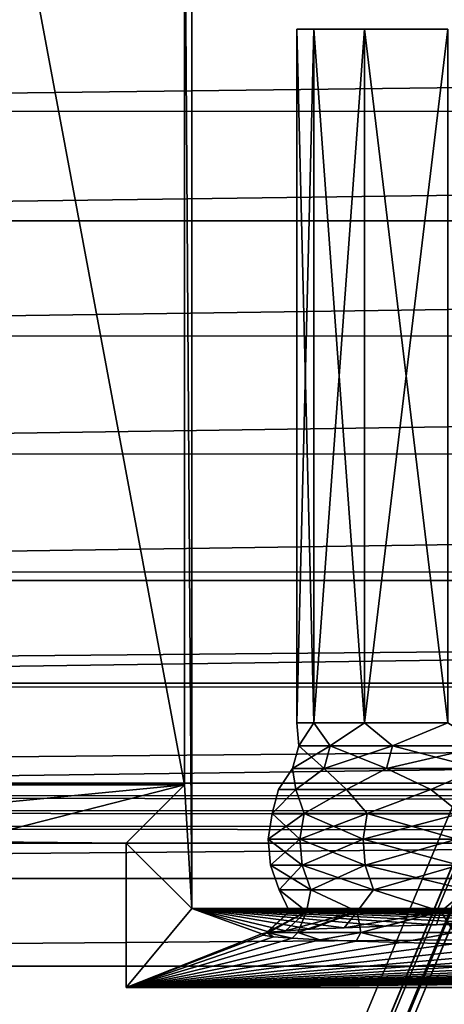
# Model space of a CAD drawing. Header units: metres. Extents: x -206 to 75, y -104 to 104.
# Tile 94 of 256: x -150.81 to -147.58, y -40.75 to -33.25. Entities that reach past the tile are written whole.
import ezdxf

# ---------------------------------------------------------------- set-up
doc = ezdxf.new("R2010")
doc.units = ezdxf.units.M
doc.layers.add('solid_01_1-CONSUMER_THERM_B_125288', color=7, linetype='CONTINUOUS')

msp = doc.modelspace()

# ---------------------------------------------------------------- linework, layer by layer
at = {"layer": 'solid_01_1-CONSUMER_THERM_B_125288'}
for points in [[(-158.776108, 66.195313), (-102.949013, 67.817345), (-158.757141, -66.251068)], [(-102.949013, 67.817345), (-158.757065, -66.804688), (-158.757141, -66.251068)], [(-102.949013, 67.817345), (-103.148926, 67.301086), (-158.757065, -66.804688)], [(-103.148926, 67.301086), (-103.25058, 66.756882), (-158.757065, -66.804688)], [(-103.25058, 66.756882), (-159.058624, -67.86515), (-158.858719, -67.348892)], [(-103.25058, 66.756882), (-103.250504, 66.203262), (-159.058624, -67.86515)], [(-103.25058, 66.756882), (-158.858719, -67.348892), (-158.757065, -66.804688)], [(-103.250504, 66.203262), (-103.231537, -66.243118), (-159.058624, -67.86515)], [(-173.500031, -37.518787, 108.5), (-88.500069, 37.481255, 108.5), (-173.500061, 37.481213, 108.5)], [(-173.500031, -37.518787, 108.5), (-88.500031, -37.518745, 108.5), (-88.500069, 37.481255, 108.5)], [(-151.242432, -30.076374, 12.6), (-149.557632, -39.076374, 12.6), (-149.557632, -31.761177, 12.6)], [(-151.242432, -30.076374, 12.6), (-151.242432, -39.076374, 12.6), (-149.557632, -39.076374, 12.6)], [(-149.557632, -31.761177, 12.6), (-149.500031, -40.018776, 6), (-149.500031, -31.818775, 6)], [(-149.557632, -39.076374, 12.6), (-149.500031, -40.018776, 6), (-149.557632, -31.761177, 12.6)], [(-112.500031, -40.018757, 6), (-112.500031, -31.818758, 6), (-149.500031, -31.818775, 6)], [(-149.500031, -40.018776, 6), (-112.500031, -40.018757, 6), (-149.500031, -31.818775, 6)], [(-162.884781, -33.176781, 63.5), (-99.114288, -33.175373, 63.5), (-162.41539, -33.946648, 63.5)], [(-162.41539, -33.946648, 63.5), (-99.114288, -33.175373, 63.5), (-99.583824, -33.944931, 63.5)], [(-148.570969, -33.318775, 22.366535), (-148.570984, -38.603626, 22.366501), (-148.700027, -38.603626, 24.5)], [(-148.700027, -33.318775, 24.5), (-148.700027, -38.603626, 24.5), (-148.570984, -38.603626, 26.633499)], [(-148.700027, -33.318775, 24.5), (-148.570969, -33.318775, 22.366535), (-148.700027, -38.603626, 24.5)], [(-148.570969, -33.318775, 26.633467), (-148.700027, -33.318775, 24.5), (-148.570984, -38.603626, 26.633499)], [(-148.570969, -33.318775, 26.633467), (-148.570969, -33.318775, 22.366535), (-148.700027, -33.318775, 24.5)], [(-148.185715, -33.318775, 20.264149), (-148.185699, -38.603626, 20.264112), (-148.570984, -38.603626, 22.366501)], [(-148.570969, -33.318775, 22.366535), (-148.185715, -33.318775, 20.264149), (-148.570984, -38.603626, 22.366501)], [(-148.570969, -33.318775, 26.633467), (-148.570984, -38.603626, 26.633499), (-148.185699, -38.603626, 28.735888)], [(-148.185699, -33.318775, 28.735855), (-148.570969, -33.318775, 26.633467), (-148.185699, -38.603626, 28.735888)], [(-148.185699, -33.318775, 28.735855), (-148.185715, -33.318775, 20.264149), (-148.570969, -33.318775, 22.366535)], [(-148.185699, -33.318775, 28.735855), (-148.570969, -33.318775, 22.366535), (-148.570969, -33.318775, 26.633467)], [(-148.185715, -33.318775, 20.264149), (-147.549835, -33.318775, 18.223518), (-148.185699, -38.603626, 20.264112)], [(-147.549835, -33.318775, 30.776491), (-147.549835, -33.318775, 18.223518), (-148.185715, -33.318775, 20.264149)], [(-147.549835, -33.318775, 30.776491), (-148.185715, -33.318775, 20.264149), (-148.185699, -33.318775, 28.735855)], [(-147.549835, -33.318775, 18.223518), (-147.54982, -38.603622, 18.223494), (-148.185699, -38.603626, 20.264112)], [(-148.185699, -33.318775, 28.735855), (-148.185699, -38.603626, 28.735888), (-147.54982, -38.603622, 30.776506)], [(-147.549835, -33.318775, 30.776491), (-148.185699, -33.318775, 28.735855), (-147.54982, -38.603622, 30.776506)], [(-162.41539, -33.946648, 63.5), (-99.583824, -33.944931, 63.5), (-162.073303, -34.78093, 63.5)], [(-162.073303, -34.78093, 63.5), (-99.583824, -33.944931, 63.5), (-99.926125, -34.778919, 63.5)], [(-162.073303, -34.78093, 63.5), (-99.926125, -34.778919, 63.5), (-161.867111, -35.658737, 63.5)], [(-161.867111, -35.658737, 63.5), (-99.926125, -34.778919, 63.5), (-100.132614, -35.656464, 63.5)], [(-161.867111, -35.658737, 63.5), (-100.132614, -35.656464, 63.5), (-161.801971, -36.558075, 63.5)], [(-161.801971, -36.558075, 63.5), (-100.132614, -35.656464, 63.5), (-100.198112, -36.555588, 63.5)], [(-161.801971, -36.558075, 63.5), (-100.198112, -36.555588, 63.5), (-161.879501, -37.456421, 63.5)], [(-161.879501, -37.456421, 63.5), (-100.198112, -36.555588, 63.5), (-100.120995, -37.453777, 63.5)], [(-161.879501, -37.456421, 63.5), (-100.120995, -37.453777, 63.5), (-162.097763, -38.331264, 63.5)], [(-162.097763, -38.331264, 63.5), (-100.120995, -37.453777, 63.5), (-99.903198, -38.328545, 63.5)], [(-173.438431, -38.301197, 108.5), (-88.500031, -37.518745, 108.5), (-173.500031, -37.518787, 108.5)], [(-173.438431, -38.301197, 108.5), (-88.56163, -38.301155, 108.5), (-88.500031, -37.518745, 108.5)], [(-173.255386, -39.063648, 108.5), (-88.56163, -38.301155, 108.5), (-173.438431, -38.301197, 108.5)], [(-173.255386, -39.063648, 108.5), (-88.744667, -39.063606, 108.5), (-88.56163, -38.301155, 108.5)], [(-162.097763, -38.331264, 63.5), (-99.903198, -38.328545, 63.5), (-162.450867, -39.159824, 63.5)], [(-162.450867, -39.159824, 63.5), (-99.903198, -38.328545, 63.5), (-99.550278, -39.157799, 63.5)], [(-148.685791, -38.780296, 23.469921), (-148.700027, -38.603626, 24.5), (-148.570984, -38.603626, 22.366501)], [(-148.685791, -38.780296, 25.530079), (-148.570984, -38.603626, 26.633499), (-148.700027, -38.603626, 24.5)], [(-148.685791, -38.780296, 23.469921), (-148.685791, -38.780296, 25.530079), (-148.700027, -38.603626, 24.5)], [(-148.446625, -38.780296, 21.423697), (-148.685791, -38.780296, 23.469921), (-148.570984, -38.603626, 22.366501)], [(-148.685791, -38.780296, 25.530079), (-148.446625, -38.780296, 27.576303), (-148.570984, -38.603626, 26.633499)], [(-148.446625, -38.780296, 21.423697), (-148.570984, -38.603626, 22.366501), (-148.185699, -38.603626, 20.264112)], [(-148.446625, -38.780296, 27.576303), (-148.185699, -38.603626, 28.735888), (-148.570984, -38.603626, 26.633499)], [(-147.971512, -38.780296, 19.419071), (-148.446625, -38.780296, 21.423697), (-148.185699, -38.603626, 20.264112)], [(-148.446625, -38.780296, 27.576303), (-147.971512, -38.780296, 29.580929), (-148.185699, -38.603626, 28.735888)], [(-147.971512, -38.780296, 19.419071), (-148.185699, -38.603626, 20.264112), (-147.54982, -38.603622, 18.223494)], [(-147.971512, -38.780296, 29.580929), (-147.54982, -38.603622, 30.776506), (-148.185699, -38.603626, 28.735888)], [(-147.266907, -38.780296, 17.483158), (-147.971512, -38.780296, 19.419071), (-147.54982, -38.603622, 18.223494)], [(-147.971512, -38.780296, 29.580929), (-147.266907, -38.780296, 31.516842), (-147.54982, -38.603622, 30.776506)], [(-148.732529, -38.951744, 25.532801), (-148.685791, -38.780296, 25.530079), (-148.685791, -38.780296, 23.469921)], [(-148.732529, -38.951744, 25.532801), (-148.492722, -38.951744, 27.584435), (-148.685791, -38.780296, 25.530079)], [(-148.732529, -38.951744, 23.467199), (-148.685791, -38.780296, 23.469921), (-148.446625, -38.780296, 21.423697)], [(-148.732529, -38.951744, 23.467199), (-148.732529, -38.951744, 25.532801), (-148.685791, -38.780296, 23.469921)], [(-148.492722, -38.951744, 21.415565), (-148.732529, -38.951744, 23.467199), (-148.446625, -38.780296, 21.423697)], [(-148.492722, -38.951744, 27.584435), (-148.446625, -38.780296, 27.576303), (-148.685791, -38.780296, 25.530079)], [(-148.492722, -38.951744, 27.584435), (-148.016373, -38.951744, 29.594357), (-148.446625, -38.780296, 27.576303)], [(-148.492722, -38.951744, 21.415565), (-148.446625, -38.780296, 21.423697), (-147.971512, -38.780296, 19.419071)], [(-148.016373, -38.951744, 19.405643), (-148.492722, -38.951744, 21.415565), (-147.971512, -38.780296, 19.419071)], [(-148.016373, -38.951744, 29.594357), (-147.971512, -38.780296, 29.580929), (-148.446625, -38.780296, 27.576303)], [(-148.016373, -38.951744, 29.594357), (-147.309891, -38.951744, 31.535387), (-147.971512, -38.780296, 29.580929)], [(-148.016373, -38.951744, 19.405643), (-147.971512, -38.780296, 19.419071), (-147.266907, -38.780296, 17.483158)], [(-147.309891, -38.951744, 17.464613), (-148.016373, -38.951744, 19.405643), (-147.266907, -38.780296, 17.483158)], [(-147.309891, -38.951744, 31.535387), (-147.266907, -38.780296, 31.516842), (-147.971512, -38.780296, 29.580929)], [(-148.732529, -38.951744, 23.467199), (-148.708847, -39.112041, 22.34976), (-148.838913, -39.112041, 24.5)], [(-148.732529, -38.951744, 25.532801), (-148.838913, -39.112041, 24.5), (-148.708847, -39.112041, 26.65024)], [(-148.732529, -38.951744, 23.467199), (-148.838913, -39.112041, 24.5), (-148.732529, -38.951744, 25.532801)], [(-148.492722, -38.951744, 21.415565), (-148.708847, -39.112041, 22.34976), (-148.732529, -38.951744, 23.467199)], [(-148.732529, -38.951744, 25.532801), (-148.708847, -39.112041, 26.65024), (-148.492722, -38.951744, 27.584435)], [(-148.492722, -38.951744, 21.415565), (-148.320557, -39.112041, 20.230875), (-148.708847, -39.112041, 22.34976)], [(-148.492722, -38.951744, 27.584435), (-148.708847, -39.112041, 26.65024), (-148.320557, -39.112041, 28.769125)], [(-148.016373, -38.951744, 19.405643), (-148.320557, -39.112041, 20.230875), (-148.492722, -38.951744, 21.415565)], [(-148.492722, -38.951744, 27.584435), (-148.320557, -39.112041, 28.769125), (-148.016373, -38.951744, 29.594357)], [(-148.016373, -38.951744, 19.405643), (-147.679688, -39.112041, 18.174242), (-148.320557, -39.112041, 20.230875)], [(-148.016373, -38.951744, 29.594357), (-148.320557, -39.112041, 28.769125), (-147.679688, -39.112041, 30.825758)], [(-147.309891, -38.951744, 17.464613), (-147.679688, -39.112041, 18.174242), (-148.016373, -38.951744, 19.405643)], [(-148.016373, -38.951744, 29.594357), (-147.679688, -39.112041, 30.825758), (-147.309891, -38.951744, 31.535387)], [(-147.309891, -38.951744, 17.464613), (-146.795578, -39.112041, 16.209854), (-147.679688, -39.112041, 18.174242)], [(-147.309891, -38.951744, 31.535387), (-147.679688, -39.112041, 30.825758), (-146.795578, -39.112041, 32.790146)], [(-172.954895, -39.789059, 108.5), (-88.744667, -39.063606, 108.5), (-173.255386, -39.063648, 108.5)], [(-172.954895, -39.789059, 108.5), (-89.045166, -39.789017, 108.5), (-88.744667, -39.063606, 108.5)], [(-149.557632, -39.076374, 12.6), (-151.550247, -39.268559, 34.62228), (-151.298233, -39.520573, 63.5)], [(-151.242432, -39.076374, 12.6), (-151.550247, -39.268559, 34.62228), (-149.557632, -39.076374, 12.6)], [(-150.001831, -39.520569, 63.5), (-149.557632, -39.076374, 12.6), (-151.298233, -39.520573, 63.5)], [(-150.001831, -39.520569, 63.5), (-149.500031, -40.018776, 6), (-149.557632, -39.076374, 12.6)], [(-148.708847, -39.112041, 22.34976), (-148.645691, -39.294361, 21.388594), (-148.887589, -39.294361, 23.458168)], [(-148.838913, -39.112041, 24.5), (-148.887589, -39.294361, 23.458168), (-148.887589, -39.294361, 25.541832)], [(-148.838913, -39.112041, 24.5), (-148.708847, -39.112041, 22.34976), (-148.887589, -39.294361, 23.458168)], [(-148.708847, -39.112041, 26.65024), (-148.887589, -39.294361, 25.541832), (-148.645691, -39.294361, 27.611406)], [(-148.708847, -39.112041, 26.65024), (-148.838913, -39.112041, 24.5), (-148.887589, -39.294361, 25.541832)], [(-148.708847, -39.112041, 22.34976), (-148.320557, -39.112041, 20.230875), (-148.645691, -39.294361, 21.388594)], [(-148.320557, -39.112041, 28.769125), (-148.708847, -39.112041, 26.65024), (-148.645691, -39.294361, 27.611406)], [(-148.320557, -39.112041, 20.230875), (-148.165176, -39.294357, 19.361095), (-148.645691, -39.294361, 21.388594)], [(-148.320557, -39.112041, 28.769125), (-148.645691, -39.294361, 27.611406), (-148.165176, -39.294357, 29.638905)], [(-148.320557, -39.112041, 20.230875), (-147.679688, -39.112041, 18.174242), (-148.165176, -39.294357, 19.361095)], [(-147.679688, -39.112041, 30.825758), (-148.320557, -39.112041, 28.769125), (-148.165176, -39.294357, 29.638905)], [(-147.679688, -39.112041, 18.174242), (-147.452515, -39.294357, 17.403091), (-148.165176, -39.294357, 19.361095)], [(-147.679688, -39.112041, 30.825758), (-148.165176, -39.294357, 29.638905), (-147.452515, -39.294357, 31.596909)], [(-147.679688, -39.112041, 18.174242), (-146.795578, -39.112041, 16.209854), (-147.452515, -39.294357, 17.403091)], [(-146.795578, -39.112041, 32.790146), (-147.679688, -39.112041, 30.825758), (-147.452515, -39.294357, 31.596909)], [(-162.450867, -39.159824, 63.5), (-99.503448, -39.261337, 63.5), (-162.502563, -39.27721, 63.5)], [(-162.450867, -39.159824, 63.5), (-99.550278, -39.157799, 63.5), (-99.503448, -39.261337, 63.5)], [(-162.502563, -39.27721, 63.5), (-99.468552, -39.369972, 63.5), (-162.538803, -39.40007, 63.5)], [(-162.502563, -39.27721, 63.5), (-99.503448, -39.261337, 63.5), (-99.468552, -39.369972, 63.5)], [(-148.645691, -39.294361, 21.388594), (-148.676849, -39.490719, 21.383101), (-148.919174, -39.490719, 23.456329)], [(-148.887589, -39.294361, 23.458168), (-148.919174, -39.490719, 23.456329), (-148.919174, -39.490719, 25.543671)], [(-148.887589, -39.294361, 23.458168), (-148.645691, -39.294361, 21.388594), (-148.919174, -39.490719, 23.456329)], [(-148.887589, -39.294361, 25.541832), (-148.919174, -39.490719, 25.543671), (-148.676849, -39.490719, 27.616899)], [(-148.887589, -39.294361, 25.541832), (-148.887589, -39.294361, 23.458168), (-148.919174, -39.490719, 25.543671)], [(-148.645691, -39.294361, 27.611406), (-148.887589, -39.294361, 25.541832), (-148.676849, -39.490719, 27.616899)], [(-148.165176, -39.294357, 19.361095), (-148.195465, -39.490719, 19.352022), (-148.676849, -39.490719, 21.383101)], [(-148.645691, -39.294361, 21.388594), (-148.165176, -39.294357, 19.361095), (-148.676849, -39.490719, 21.383101)], [(-148.645691, -39.294361, 27.611406), (-148.676849, -39.490719, 27.616899), (-148.195465, -39.490719, 29.647978)], [(-148.165176, -39.294357, 29.638905), (-148.645691, -39.294361, 27.611406), (-148.195465, -39.490719, 29.647978)], [(-147.452515, -39.294357, 17.403091), (-147.481552, -39.490719, 17.390564), (-148.195465, -39.490719, 19.352022)], [(-148.165176, -39.294357, 19.361095), (-147.452515, -39.294357, 17.403091), (-148.195465, -39.490719, 19.352022)], [(-148.165176, -39.294357, 29.638905), (-148.195465, -39.490719, 29.647978), (-147.481552, -39.490719, 31.609436)], [(-147.452515, -39.294357, 31.596909), (-148.165176, -39.294357, 29.638905), (-147.481552, -39.490719, 31.609436)], [(-162.538803, -39.40007, 63.5), (-99.468552, -39.369972, 63.5), (-99.446304, -39.481518, 63.5)], [(-150.001831, -39.520569, 63.5), (-151.298233, -39.520573, 63.5), (-162.538803, -39.40007, 63.5)], [(-162.538803, -39.40007, 63.5), (-99.446304, -39.481518, 63.5), (-150.001831, -39.520569, 63.5)], [(-99.446304, -39.481518, 63.5), (-111.998238, -39.520554, 63.5), (-150.001831, -39.520569, 63.5)], [(-150.001831, -40.620937, 63.5), (-111.998238, -39.520554, 63.5), (-111.998238, -40.620918, 63.5)], [(-150.001831, -40.620937, 63.5), (-150.001831, -39.520569, 63.5), (-111.998238, -39.520554, 63.5)], [(-150.001831, -40.620937, 63.5), (-149.500031, -40.018776, 6), (-150.001831, -39.520569, 63.5)], [(-148.919174, -39.490719, 23.456329), (-148.901413, -39.688812, 23.457363), (-148.901413, -39.688812, 25.542637)], [(-148.919174, -39.490719, 23.456329), (-148.676849, -39.490719, 21.383101), (-148.901413, -39.688812, 23.457363)], [(-148.919174, -39.490719, 25.543671), (-148.901413, -39.688812, 25.542637), (-148.659332, -39.688812, 27.613811)], [(-148.919174, -39.490719, 25.543671), (-148.919174, -39.490719, 23.456329), (-148.901413, -39.688812, 25.542637)], [(-148.676849, -39.490719, 27.616899), (-148.919174, -39.490719, 25.543671), (-148.659332, -39.688812, 27.613811)], [(-148.676849, -39.490719, 21.383101), (-148.659332, -39.688812, 21.386189), (-148.901413, -39.688812, 23.457363)], [(-148.676849, -39.490719, 21.383101), (-148.195465, -39.490719, 19.352022), (-148.659332, -39.688812, 21.386189)], [(-148.676849, -39.490719, 27.616899), (-148.659332, -39.688812, 27.613811), (-148.178436, -39.688812, 29.642876)], [(-148.195465, -39.490719, 29.647978), (-148.676849, -39.490719, 27.616899), (-148.178436, -39.688812, 29.642876)], [(-148.195465, -39.490719, 19.352022), (-148.178436, -39.688812, 19.357124), (-148.659332, -39.688812, 21.386189)], [(-148.195465, -39.490719, 19.352022), (-147.481552, -39.490719, 17.390564), (-148.178436, -39.688812, 19.357124)], [(-148.195465, -39.490719, 29.647978), (-148.178436, -39.688812, 29.642876), (-147.465225, -39.688812, 31.602392)], [(-147.481552, -39.490719, 31.609436), (-148.195465, -39.490719, 29.647978), (-147.465225, -39.688812, 31.602392)], [(-147.481552, -39.490719, 17.390564), (-147.465225, -39.688812, 17.397608), (-148.178436, -39.688812, 19.357124)], [(-148.901413, -39.688812, 23.457363), (-148.835419, -39.8764, 23.461206), (-148.835419, -39.8764, 25.538794)], [(-148.901413, -39.688812, 23.457363), (-148.659332, -39.688812, 21.386189), (-148.835419, -39.8764, 23.461206)], [(-148.901413, -39.688812, 25.542637), (-148.835419, -39.8764, 25.538794), (-148.594223, -39.876396, 27.602331)], [(-148.901413, -39.688812, 25.542637), (-148.901413, -39.688812, 23.457363), (-148.835419, -39.8764, 25.538794)], [(-148.659332, -39.688812, 27.613811), (-148.901413, -39.688812, 25.542637), (-148.594223, -39.876396, 27.602331)], [(-148.659332, -39.688812, 21.386189), (-148.594223, -39.876396, 21.397669), (-148.835419, -39.8764, 23.461206)], [(-148.659332, -39.688812, 21.386189), (-148.178436, -39.688812, 19.357124), (-148.594223, -39.876396, 21.397669)], [(-148.659332, -39.688812, 27.613811), (-148.594223, -39.876396, 27.602331), (-148.115097, -39.876396, 29.623917)], [(-148.178436, -39.688812, 29.642876), (-148.659332, -39.688812, 27.613811), (-148.115097, -39.876396, 29.623917)], [(-148.178436, -39.688812, 19.357124), (-148.115097, -39.876396, 19.376083), (-148.594223, -39.876396, 21.397669)], [(-148.178436, -39.688812, 19.357124), (-147.465225, -39.688812, 17.397608), (-148.115097, -39.876396, 19.376083)], [(-148.178436, -39.688812, 29.642876), (-148.115097, -39.876396, 29.623917), (-147.404526, -39.876396, 31.576208)], [(-147.465225, -39.688812, 31.602392), (-148.178436, -39.688812, 29.642876), (-147.404526, -39.876396, 31.576208)], [(-147.465225, -39.688812, 17.397608), (-147.404526, -39.876396, 17.423792), (-148.115097, -39.876396, 19.376083)], [(-172.545181, -40.457603, 108.5), (-89.045166, -39.789017, 108.5), (-172.954895, -39.789059, 108.5)], [(-172.545181, -40.457603, 108.5), (-89.45488, -40.457565, 108.5), (-89.045166, -39.789017, 108.5)], [(-148.835419, -39.8764, 23.461206), (-148.594223, -39.876396, 21.397669), (-148.626373, -40.041275, 22.359819)], [(-148.594223, -39.876396, 27.602331), (-148.835419, -39.8764, 25.538794), (-148.626373, -40.041275, 26.640181)], [(-148.835419, -39.8764, 23.461206), (-148.626373, -40.041275, 22.359819), (-148.755829, -40.041275, 24.5)], [(-148.835419, -39.8764, 25.538794), (-148.755829, -40.041275, 24.5), (-148.626373, -40.041275, 26.640181)], [(-148.835419, -39.8764, 25.538794), (-148.835419, -39.8764, 23.461206), (-148.755829, -40.041275, 24.5)], [(-148.594223, -39.876396, 21.397669), (-148.239899, -40.041275, 20.250816), (-148.626373, -40.041275, 22.359819)], [(-148.594223, -39.876396, 27.602331), (-148.626373, -40.041275, 26.640181), (-148.239899, -40.041275, 28.749184)], [(-148.594223, -39.876396, 21.397669), (-148.115097, -39.876396, 19.376083), (-148.239899, -40.041275, 20.250816)], [(-148.115097, -39.876396, 29.623917), (-148.594223, -39.876396, 27.602331), (-148.239899, -40.041275, 28.749184)], [(-148.115097, -39.876396, 19.376083), (-147.602005, -40.041275, 18.20376), (-148.239899, -40.041275, 20.250816)], [(-148.115097, -39.876396, 29.623917), (-148.239899, -40.041275, 28.749184), (-147.602005, -40.041275, 30.79624)], [(-148.115097, -39.876396, 19.376083), (-147.404526, -39.876396, 17.423792), (-147.602005, -40.041275, 18.20376)], [(-147.404526, -39.876396, 31.576208), (-148.115097, -39.876396, 29.623917), (-147.602005, -40.041275, 30.79624)], [(-147.404526, -39.876396, 17.423792), (-146.722046, -40.041275, 16.248537), (-147.602005, -40.041275, 18.20376)], [(-147.404526, -39.876396, 31.576208), (-147.602005, -40.041275, 30.79624), (-146.722046, -40.041275, 32.751465)], [(-150.001831, -40.620937, 63.5), (-148.966934, -40.210449, 24.303017), (-149.500031, -40.018776, 6)], [(-149.500031, -40.018776, 6), (-131.000031, -40.026096, 6.7), (-112.500031, -40.018757, 6)], [(-149.500031, -40.018776, 6), (-142.484177, -40.070087, 10.900205), (-140.819931, -40.057034, 9.653804)], [(-143.308441, -40.077694, 11.626254), (-142.484177, -40.070087, 10.900205), (-149.500031, -40.018776, 6)], [(-149.500031, -40.018776, 6), (-140.819931, -40.057034, 9.653804), (-139.021713, -40.046104, 8.609983)], [(-149.500031, -40.018776, 6), (-139.021713, -40.046104, 8.609983), (-137.114059, -40.037441, 7.782981)], [(-149.500031, -40.018776, 6), (-137.114059, -40.037441, 7.782981), (-135.122986, -40.03117, 7.184074)], [(-149.500031, -40.018776, 6), (-135.122986, -40.03117, 7.184074), (-133.075668, -40.02737, 6.821433)], [(-149.500031, -40.018776, 6), (-133.075668, -40.02737, 6.821433), (-131.000031, -40.026096, 6.7)], [(-148.786148, -40.18758, 22.119284), (-149.500031, -40.018776, 6), (-148.910004, -40.198986, 23.208321)], [(-148.966934, -40.210449, 24.303017), (-148.910004, -40.198986, 23.208321), (-149.500031, -40.018776, 6)], [(-148.59581, -40.176277, 21.03994), (-149.500031, -40.018776, 6), (-148.786148, -40.18758, 22.119284)], [(-148.339706, -40.165119, 19.974289), (-149.500031, -40.018776, 6), (-148.59581, -40.176277, 21.03994)], [(-148.018814, -40.154144, 18.926363), (-149.500031, -40.018776, 6), (-148.339706, -40.165119, 19.974289)], [(-147.634308, -40.143394, 17.899973), (-149.500031, -40.018776, 6), (-148.018814, -40.154144, 18.926363)], [(-147.187622, -40.132912, 16.899027), (-149.500031, -40.018776, 6), (-147.634308, -40.143394, 17.899973)], [(-146.680344, -40.122734, 15.927099), (-149.500031, -40.018776, 6), (-147.187622, -40.132912, 16.899027)], [(-146.114456, -40.1129, 14.988003), (-149.500031, -40.018776, 6), (-146.680344, -40.122734, 15.927099)], [(-145.491852, -40.103443, 14.084962), (-149.500031, -40.018776, 6), (-146.114456, -40.1129, 14.988003)], [(-144.815063, -40.094402, 13.221654), (-149.500031, -40.018776, 6), (-145.491852, -40.103443, 14.084962)], [(-144.086273, -40.085804, 12.40095), (-149.500031, -40.018776, 6), (-144.815063, -40.094402, 13.221654)], [(-143.308441, -40.077694, 11.626254), (-149.500031, -40.018776, 6), (-144.086273, -40.085804, 12.40095)], [(-148.930466, -40.201153, 25.507071), (-148.626373, -40.041275, 26.640181), (-148.755829, -40.041275, 24.5)], [(-148.925934, -40.201153, 23.41519), (-148.930466, -40.201153, 25.507071), (-148.755829, -40.041275, 24.5)], [(-148.930466, -40.201153, 25.507071), (-148.691818, -40.201153, 27.584677), (-148.626373, -40.041275, 26.640181)], [(-148.925934, -40.201153, 23.41519), (-148.755829, -40.041275, 24.5), (-148.626373, -40.041275, 22.359819)], [(-148.910004, -40.198986, 23.208321), (-148.925934, -40.201153, 23.41519), (-148.626373, -40.041275, 22.359819)], [(-148.786148, -40.18758, 22.119284), (-148.910004, -40.198986, 23.208321), (-148.626373, -40.041275, 22.359819)], [(-148.786148, -40.18758, 22.119284), (-148.626373, -40.041275, 22.359819), (-148.239899, -40.041275, 20.250816)], [(-148.59581, -40.176277, 21.03994), (-148.786148, -40.18758, 22.119284), (-148.239899, -40.041275, 20.250816)], [(-148.691818, -40.201153, 27.584677), (-148.239899, -40.041275, 28.749184), (-148.626373, -40.041275, 26.640181)], [(-148.691818, -40.201153, 27.584677), (-148.213272, -40.201149, 29.620453), (-148.239899, -40.041275, 28.749184)], [(-148.339706, -40.165119, 19.974289), (-148.59581, -40.176277, 21.03994), (-148.239899, -40.041275, 20.250816)], [(-148.339706, -40.165119, 19.974289), (-148.239899, -40.041275, 20.250816), (-147.602005, -40.041275, 18.20376)], [(-148.018814, -40.154144, 18.926363), (-148.339706, -40.165119, 19.974289), (-147.602005, -40.041275, 18.20376)], [(-148.213272, -40.201149, 29.620453), (-147.602005, -40.041275, 30.79624), (-148.239899, -40.041275, 28.749184)], [(-148.213272, -40.201149, 29.620453), (-147.501312, -40.201149, 31.586796), (-147.602005, -40.041275, 30.79624)], [(-147.634308, -40.143394, 17.899973), (-148.018814, -40.154144, 18.926363), (-147.602005, -40.041275, 18.20376)], [(-147.634308, -40.143394, 17.899973), (-147.602005, -40.041275, 18.20376), (-146.722046, -40.041275, 16.248537)], [(-147.187622, -40.132912, 16.899027), (-147.634308, -40.143394, 17.899973), (-146.722046, -40.041275, 16.248537)], [(-147.501312, -40.201149, 31.586796), (-146.722046, -40.041275, 32.751465), (-147.602005, -40.041275, 30.79624)], [(-148.966934, -40.210449, 24.303017), (-148.925934, -40.201153, 23.41519), (-148.910004, -40.198986, 23.208321)], [(-148.956711, -40.221931, 25.39922), (-148.925934, -40.201153, 23.41519), (-148.966934, -40.210449, 24.303017)], [(-148.956711, -40.221931, 25.39922), (-148.930466, -40.201153, 25.507071), (-148.925934, -40.201153, 23.41519)], [(-148.956711, -40.221931, 25.39922), (-148.879333, -40.233387, 26.493006), (-148.930466, -40.201153, 25.507071)], [(-148.735107, -40.24477, 27.580021), (-148.691818, -40.201153, 27.584677), (-148.930466, -40.201153, 25.507071)], [(-148.879333, -40.233387, 26.493006), (-148.735107, -40.24477, 27.580021), (-148.930466, -40.201153, 25.507071)], [(-148.735107, -40.24477, 27.580021), (-148.52449, -40.256042, 28.656582), (-148.691818, -40.201153, 27.584677)], [(-148.52449, -40.256042, 28.656582), (-148.213272, -40.201149, 29.620453), (-148.691818, -40.201153, 27.584677)], [(-148.52449, -40.256042, 28.656582), (-148.248352, -40.267159, 29.718208), (-148.213272, -40.201149, 29.620453)], [(-148.248352, -40.267159, 29.718208), (-147.907578, -40.278084, 30.761414), (-148.213272, -40.201149, 29.620453)], [(-147.907578, -40.278084, 30.761414), (-147.501312, -40.201149, 31.586796), (-148.213272, -40.201149, 29.620453)], [(-147.907578, -40.278084, 30.761414), (-147.503525, -40.288773, 31.781845), (-147.501312, -40.201149, 31.586796)], [(-150.001831, -40.620937, 63.5), (-148.956711, -40.221931, 25.39922), (-148.966934, -40.210449, 24.303017)], [(-150.001831, -40.620937, 63.5), (-148.879333, -40.233387, 26.493006), (-148.956711, -40.221931, 25.39922)], [(-150.001831, -40.620937, 63.5), (-148.735107, -40.24477, 27.580021), (-148.879333, -40.233387, 26.493006)], [(-150.001831, -40.620937, 63.5), (-148.52449, -40.256042, 28.656582), (-148.735107, -40.24477, 27.580021)], [(-150.001831, -40.620937, 63.5), (-148.248352, -40.267159, 29.718208), (-148.52449, -40.256042, 28.656582)], [(-150.001831, -40.620937, 63.5), (-147.907578, -40.278084, 30.761414), (-148.248352, -40.267159, 29.718208)], [(-150.001831, -40.620937, 63.5), (-147.503525, -40.288773, 31.781845), (-147.907578, -40.278084, 30.761414)], [(-150.001831, -40.620937, 63.5), (-147.037613, -40.299183, 32.775982), (-147.503525, -40.288773, 31.781845)], [(-150.001831, -40.620937, 63.5), (-146.511566, -40.309277, 33.739971), (-147.037613, -40.299183, 32.775982)], [(-150.001831, -40.620937, 63.5), (-145.927414, -40.319016, 34.670082), (-146.511566, -40.309277, 33.739971)], [(-150.001831, -40.620937, 63.5), (-145.287155, -40.328369, 35.563091), (-145.927414, -40.319016, 34.670082)], [(-150.001831, -40.620937, 63.5), (-144.593414, -40.337292, 36.415253), (-145.287155, -40.328369, 35.563091)], [(-150.001831, -40.620937, 63.5), (-143.84848, -40.34576, 37.223759), (-144.593414, -40.337292, 36.415253)], [(-150.001831, -40.620937, 63.5), (-143.055435, -40.353733, 37.98518), (-143.84848, -40.34576, 37.223759)], [(-150.001831, -40.620937, 63.5), (-142.216934, -40.361187, 38.696953), (-143.055435, -40.353733, 37.98518)], [(-150.001831, -40.620937, 63.5), (-111.998238, -40.620918, 63.5), (-119.783157, -40.361176, 38.696983)], [(-150.001831, -40.620937, 63.5), (-119.783157, -40.361176, 38.696983), (-120.663704, -40.36808, 39.356159)], [(-150.001831, -40.620937, 63.5), (-141.336395, -40.368088, 39.356133), (-142.216934, -40.361187, 38.696953)], [(-150.001831, -40.620937, 63.5), (-120.663704, -40.36808, 39.356159), (-121.583244, -40.374409, 39.960449)], [(-150.001831, -40.620937, 63.5), (-140.416855, -40.374416, 39.960419), (-141.336395, -40.368088, 39.356133)], [(-150.001831, -40.620937, 63.5), (-121.583244, -40.374409, 39.960449), (-122.538086, -40.380135, 40.507385)], [(-150.001831, -40.620937, 63.5), (-139.462021, -40.380142, 40.507362), (-140.416855, -40.374416, 39.960419)], [(-150.001831, -40.620937, 63.5), (-122.538086, -40.380135, 40.507385), (-123.525146, -40.385246, 40.995132)], [(-150.001831, -40.620937, 63.5), (-138.474945, -40.38525, 40.995121), (-139.462021, -40.380142, 40.507362)], [(-150.001831, -40.620937, 63.5), (-123.525146, -40.385246, 40.995132), (-124.539902, -40.389709, 41.421486)], [(-150.001831, -40.620937, 63.5), (-137.46019, -40.389717, 41.421474), (-138.474945, -40.38525, 40.995121)], [(-150.001831, -40.620937, 63.5), (-124.539902, -40.389709, 41.421486), (-125.579079, -40.393517, 41.785042)], [(-150.001831, -40.620937, 63.5), (-136.421021, -40.393524, 41.78503), (-137.46019, -40.389717, 41.421474)], [(-150.001831, -40.620937, 63.5), (-125.579079, -40.393517, 41.785042), (-126.638351, -40.396652, 42.084332)], [(-150.001831, -40.620937, 63.5), (-135.361755, -40.396656, 42.08432), (-136.421021, -40.393524, 41.78503)], [(-150.001831, -40.620937, 63.5), (-126.638351, -40.396652, 42.084332), (-127.714546, -40.399105, 42.318401)], [(-150.001831, -40.620937, 63.5), (-134.285553, -40.399109, 42.31839), (-135.361755, -40.396656, 42.08432)], [(-150.001831, -40.620937, 63.5), (-127.714546, -40.399105, 42.318401), (-128.802673, -40.400864, 42.486168)], [(-150.001831, -40.620937, 63.5), (-133.197433, -40.400864, 42.48616), (-134.285553, -40.399109, 42.31839)], [(-150.001831, -40.620937, 63.5), (-128.802673, -40.400864, 42.486168), (-129.899445, -40.40192, 42.587112)], [(-150.001831, -40.620937, 63.5), (-132.100662, -40.40192, 42.587109), (-133.197433, -40.400864, 42.48616)], [(-150.001831, -40.620937, 63.5), (-129.899445, -40.40192, 42.587112), (-131.000031, -40.402271, 42.620792)], [(-150.001831, -40.620937, 63.5), (-131.000031, -40.402271, 42.620792), (-132.100662, -40.40192, 42.587109)], [(-172.035568, -41.054329, 108.5), (-89.45488, -40.457565, 108.5), (-172.545181, -40.457603, 108.5)], [(-172.035568, -41.054329, 108.5), (-89.964485, -41.054287, 108.5), (-89.45488, -40.457565, 108.5)]]:
    msp.add_3dface(points, dxfattribs=at)

doc.saveas('drawing.dxf')
